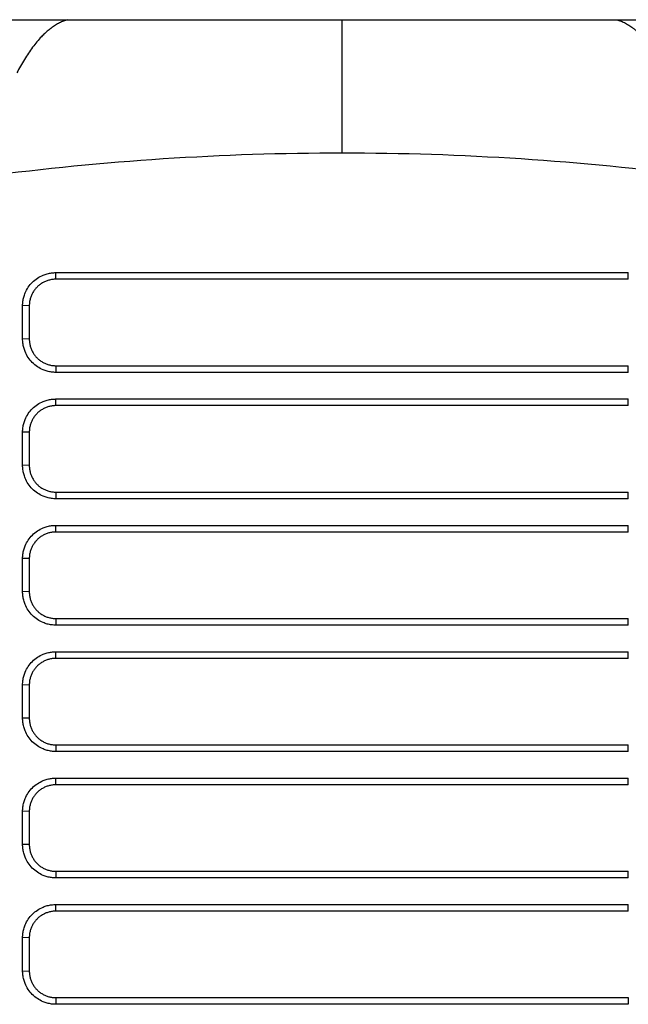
# Model space of a CAD drawing. Header units: millimetres. Extents: x 87 to 936, y -49 to 894.
# Tile 82 of 107: x 568 to 614, y 748 to 822. Entities that reach past the tile are written whole.
import ezdxf

# ---------------------------------------------------------------- set-up
doc = ezdxf.new("R2010")
doc.units = ezdxf.units.MM

msp = doc.modelspace()

# ---------------------------------------------------------------- linework, layer by layer
at = {"color": 7, "linetype": 'Continuous', "lineweight": 25}
for p, q in [((563.696, 821.57), (572.081, 821.57)), ((572.081, 821.57), (592.703, 821.57)), ((592.703, 821.57), (613.325, 821.57)), ((613.325, 821.57), (621.71, 821.57)), ((571.203, 802.572), (614.203, 802.572)), ((571.203, 802.072), (571.203, 802.572)), ((614.203, 802.072), (614.203, 802.572)), ((614.203, 802.072), (571.203, 802.072)), ((568.703, 797.593), (568.703, 800.089)), ((569.203, 800.072), (568.703, 800.089)), ((569.203, 800.072), (569.203, 797.576)), ((569.203, 797.576), (568.703, 797.593)), ((571.203, 795.576), (571.203, 795.076)), ((571.203, 795.576), (614.203, 795.576)), ((614.203, 795.076), (614.203, 795.576)), ((614.203, 795.076), (571.203, 795.076)), ((571.203, 793.077), (614.203, 793.077)), ((571.203, 792.578), (571.203, 793.077)), ((614.203, 792.578), (614.203, 793.077)), ((614.203, 792.578), (571.203, 792.578)), ((568.703, 788.099), (568.703, 790.595)), ((569.203, 790.578), (568.703, 790.595)), ((569.203, 790.578), (569.203, 788.082)), ((569.203, 788.082), (568.703, 788.099)), ((571.203, 786.082), (614.203, 786.082)), ((571.203, 786.082), (571.203, 785.582)), ((614.203, 785.582), (571.203, 785.582)), ((614.203, 785.582), (614.203, 786.082)), ((571.203, 783.583), (614.203, 783.583)), ((571.203, 783.084), (571.203, 783.583)), ((614.203, 783.084), (614.203, 783.583)), ((614.203, 783.084), (571.203, 783.084)), ((568.703, 778.605), (568.703, 781.101)), ((569.203, 781.084), (568.703, 781.101)), ((569.203, 781.084), (569.203, 778.588)), ((569.203, 778.588), (568.703, 778.605)), ((571.203, 776.588), (571.203, 776.088)), ((571.203, 776.588), (614.203, 776.588)), ((614.203, 776.088), (571.203, 776.088)), ((614.203, 776.088), (614.203, 776.588)), ((571.203, 774.089), (614.203, 774.089)), ((571.203, 773.589), (571.203, 774.089)), ((614.203, 773.589), (614.203, 774.089)), ((614.203, 773.589), (571.203, 773.589)), ((568.703, 769.111), (568.703, 771.607)), ((569.203, 771.589), (568.703, 771.607)), ((569.203, 771.589), (569.203, 769.093)), ((569.203, 769.093), (568.703, 769.111)), ((571.203, 767.093), (614.203, 767.093)), ((571.203, 767.093), (571.203, 766.594)), ((614.203, 766.594), (614.203, 767.093)), ((614.203, 766.594), (571.203, 766.594)), ((571.203, 764.595), (614.203, 764.595)), ((571.203, 764.095), (571.203, 764.595)), ((614.203, 764.095), (571.203, 764.095)), ((614.203, 764.095), (614.203, 764.595)), ((568.703, 759.617), (568.703, 762.113)), ((569.203, 762.095), (568.703, 762.113)), ((569.203, 762.095), (569.203, 759.599)), ((569.203, 759.599), (568.703, 759.617)), ((571.203, 757.599), (571.203, 757.099)), ((571.203, 757.599), (614.203, 757.599)), ((614.203, 757.099), (614.203, 757.599)), ((614.203, 757.099), (571.203, 757.099)), ((571.203, 755.101), (614.203, 755.101)), ((571.203, 754.601), (571.203, 755.101)), ((614.203, 754.601), (571.203, 754.601)), ((614.203, 754.601), (614.203, 755.101)), ((568.703, 750.122), (568.703, 752.618)), ((569.203, 752.601), (568.703, 752.618)), ((569.203, 752.601), (569.203, 750.105)), ((568.703, 750.122), (569.203, 750.105)), ((571.203, 748.105), (614.203, 748.105)), ((571.203, 748.105), (571.203, 747.605)), ((614.203, 748.105), (614.203, 747.605)), ((614.203, 747.605), (571.203, 747.605))]:
    msp.add_line(p, q, dxfattribs=at)
for points, knots in [([(572.081, 821.57), (572.028, 821.555), (571.923, 821.524), (571.766, 821.466), (571.613, 821.401), (571.462, 821.329), (571.315, 821.249), (571.17, 821.163), (571.028, 821.071), (570.889, 820.973), (570.753, 820.87), (570.62, 820.762), (570.49, 820.649), (570.363, 820.533), (570.239, 820.413), (570.044, 820.213), (569.781, 819.919), (569.454, 819.507), (569.138, 819.064), (568.835, 818.592), (568.544, 818.099), (568.356, 817.745), (568.263, 817.57)], [0, 0, 0, 0, 0.040135, 0.079598, 0.118389, 0.15651, 0.193962, 0.230745, 0.266861, 0.302311, 0.337095, 0.371213, 0.404668, 0.437459, 0.469587, 0.501052, 0.589625, 0.676028, 0.760265, 0.842337, 0.922247, 1, 1, 1, 1]), ([(613.325, 821.57), (613.38, 821.554), (613.491, 821.521), (613.657, 821.459), (613.823, 821.388), (613.988, 821.307), (614.152, 821.215), (614.316, 821.113), (614.48, 821.001), (614.642, 820.879), (614.805, 820.747), (614.967, 820.604), (615.128, 820.452), (615.328, 820.25), (615.564, 819.989), (615.836, 819.657), (616.105, 819.297), (616.37, 818.909), (616.631, 818.492), (616.89, 818.049), (617.059, 817.73), (617.143, 817.57)], [0, 0, 0, 0, 0.041946, 0.083821, 0.125636, 0.167402, 0.20913, 0.250829, 0.292511, 0.334188, 0.375869, 0.417565, 0.459288, 0.501049, 0.572957, 0.644561, 0.715916, 0.78708, 0.85811, 0.929064, 1, 1, 1, 1]), ([(568.703, 800.089), (568.704, 800.144), (568.706, 800.253), (568.723, 800.415), (568.749, 800.575), (568.787, 800.734), (568.835, 800.889), (568.931, 801.143), (569.112, 801.481), (569.427, 801.858), (569.808, 802.17), (570.195, 802.373), (570.555, 802.494), (570.876, 802.56), (571.094, 802.568), (571.203, 802.572)], [0, 0, 0, 0, 0.041979, 0.083602, 0.125051, 0.166511, 0.208165, 0.250194, 0.374984, 0.50004, 0.624827, 0.749879, 0.833328, 0.916227, 1, 1, 1, 1]), ([(571.203, 802.072), (571.157, 802.071), (571.066, 802.069), (570.93, 802.055), (570.797, 802.032), (570.666, 802), (570.539, 801.96), (570.417, 801.912), (570.298, 801.857), (570.185, 801.795), (570.076, 801.726), (569.973, 801.651), (569.876, 801.57), (569.756, 801.457), (569.618, 801.3), (569.475, 801.09), (569.358, 800.859), (569.271, 800.61), (569.214, 800.345), (569.207, 800.164), (569.203, 800.072)], [0, 0, 0, 0, 0.043785, 0.087203, 0.130252, 0.172935, 0.21525, 0.257197, 0.298778, 0.339992, 0.380839, 0.421319, 0.461433, 0.501181, 0.57989, 0.66037, 0.742619, 0.82664, 0.912434, 1, 1, 1, 1]), ([(571.203, 795.076), (571.148, 795.077), (571.038, 795.079), (570.875, 795.096), (570.713, 795.123), (570.554, 795.16), (570.397, 795.209), (570.141, 795.306), (569.801, 795.489), (569.421, 795.805), (569.108, 796.189), (568.903, 796.579), (568.781, 796.942), (568.715, 797.265), (568.707, 797.483), (568.703, 797.593)], [0, 0, 0, 0, 0.04198, 0.083602, 0.125051, 0.166509, 0.208163, 0.250194, 0.374966, 0.500038, 0.624822, 0.749876, 0.833334, 0.916235, 1, 1, 1, 1]), ([(569.203, 797.576), (569.204, 797.53), (569.206, 797.438), (569.221, 797.301), (569.244, 797.167), (569.276, 797.036), (569.316, 796.909), (569.364, 796.786), (569.419, 796.668), (569.482, 796.555), (569.551, 796.447), (569.625, 796.345), (569.705, 796.249), (569.819, 796.128), (569.977, 795.989), (570.189, 795.846), (570.421, 795.729), (570.67, 795.643), (570.933, 795.587), (571.112, 795.579), (571.203, 795.576)], [0, 0, 0, 0, 0.0441995, 0.0879579, 0.1312754, 0.1741521, 0.216588, 0.2585833, 0.3001382, 0.3412527, 0.3819269, 0.4221611, 0.4619553, 0.5013097, 0.5811204, 0.6622514, 0.7447038, 0.8284786, 0.913577, 1, 1, 1, 1]), ([(568.703, 790.595), (568.704, 790.65), (568.706, 790.759), (568.723, 790.921), (568.749, 791.081), (568.787, 791.239), (568.835, 791.395), (568.931, 791.649), (569.112, 791.987), (569.427, 792.364), (569.808, 792.675), (570.195, 792.879), (570.555, 793), (570.876, 793.066), (571.094, 793.073), (571.203, 793.077)], [0, 0, 0, 0, 0.041979, 0.083602, 0.125051, 0.166511, 0.208165, 0.250194, 0.374984, 0.50004, 0.624827, 0.749879, 0.833328, 0.916227, 1, 1, 1, 1]), ([(571.203, 792.578), (571.157, 792.577), (571.066, 792.575), (570.93, 792.561), (570.797, 792.538), (570.666, 792.506), (570.539, 792.466), (570.417, 792.418), (570.298, 792.363), (570.185, 792.301), (570.076, 792.232), (569.973, 792.157), (569.876, 792.076), (569.756, 791.962), (569.618, 791.806), (569.475, 791.596), (569.358, 791.365), (569.271, 791.115), (569.214, 790.851), (569.207, 790.669), (569.203, 790.578)], [0, 0, 0, 0, 0.043785, 0.087203, 0.130252, 0.172935, 0.21525, 0.257197, 0.298778, 0.339992, 0.380839, 0.421319, 0.461433, 0.501181, 0.57989, 0.66037, 0.742619, 0.82664, 0.912434, 1, 1, 1, 1]), ([(571.203, 785.582), (571.148, 785.583), (571.038, 785.585), (570.875, 785.602), (570.713, 785.629), (570.554, 785.666), (570.397, 785.715), (570.141, 785.812), (569.801, 785.994), (569.421, 786.311), (569.108, 786.695), (568.903, 787.084), (568.781, 787.447), (568.715, 787.77), (568.707, 787.989), (568.703, 788.099)], [0, 0, 0, 0, 0.04198, 0.083602, 0.125051, 0.166509, 0.208163, 0.250194, 0.374966, 0.500038, 0.624822, 0.749876, 0.833334, 0.916235, 1, 1, 1, 1]), ([(569.203, 788.082), (569.204, 788.035), (569.206, 787.943), (569.221, 787.807), (569.244, 787.673), (569.276, 787.542), (569.316, 787.415), (569.364, 787.292), (569.419, 787.174), (569.482, 787.061), (569.551, 786.953), (569.625, 786.851), (569.705, 786.755), (569.819, 786.633), (569.977, 786.495), (570.189, 786.352), (570.421, 786.235), (570.67, 786.148), (570.933, 786.092), (571.112, 786.085), (571.203, 786.082)], [0, 0, 0, 0, 0.044199, 0.087958, 0.131275, 0.174152, 0.216588, 0.258583, 0.300138, 0.341253, 0.381927, 0.422161, 0.461955, 0.50131, 0.58112, 0.662251, 0.744704, 0.828479, 0.913577, 1, 1, 1, 1]), ([(568.703, 781.101), (568.704, 781.156), (568.706, 781.265), (568.723, 781.427), (568.749, 781.587), (568.787, 781.745), (568.835, 781.901), (568.931, 782.155), (569.112, 782.493), (569.427, 782.87), (569.808, 783.181), (570.195, 783.385), (570.555, 783.506), (570.876, 783.571), (571.094, 783.579), (571.203, 783.583)], [0, 0, 0, 0, 0.041979, 0.083602, 0.125051, 0.166511, 0.208165, 0.250194, 0.374984, 0.50004, 0.624827, 0.749879, 0.833328, 0.916227, 1, 1, 1, 1]), ([(571.203, 783.084), (571.157, 783.083), (571.066, 783.081), (570.93, 783.066), (570.797, 783.043), (570.666, 783.012), (570.539, 782.972), (570.417, 782.924), (570.298, 782.869), (570.185, 782.806), (570.076, 782.738), (569.973, 782.663), (569.876, 782.582), (569.756, 782.468), (569.618, 782.311), (569.475, 782.102), (569.358, 781.871), (569.271, 781.621), (569.214, 781.357), (569.207, 781.175), (569.203, 781.084)], [0, 0, 0, 0, 0.043785, 0.087203, 0.130252, 0.172935, 0.21525, 0.257197, 0.298778, 0.339992, 0.380839, 0.421319, 0.461433, 0.501181, 0.579889, 0.660367, 0.742616, 0.826637, 0.912432, 1, 1, 1, 1]), ([(571.203, 776.088), (571.148, 776.089), (571.038, 776.091), (570.875, 776.108), (570.713, 776.134), (570.554, 776.172), (570.397, 776.22), (570.141, 776.318), (569.801, 776.5), (569.421, 776.817), (569.108, 777.2), (568.903, 777.59), (568.781, 777.953), (568.715, 778.276), (568.707, 778.495), (568.703, 778.605)], [0, 0, 0, 0, 0.04198, 0.083602, 0.125051, 0.166509, 0.208163, 0.250194, 0.374966, 0.500038, 0.624822, 0.749876, 0.833334, 0.916235, 1, 1, 1, 1]), ([(569.203, 778.588), (569.204, 778.541), (569.206, 778.449), (569.221, 778.313), (569.244, 778.178), (569.276, 778.048), (569.316, 777.921), (569.364, 777.798), (569.419, 777.679), (569.482, 777.566), (569.551, 777.459), (569.625, 777.356), (569.705, 777.26), (569.819, 777.139), (569.977, 777), (570.189, 776.857), (570.421, 776.74), (570.67, 776.654), (570.933, 776.598), (571.112, 776.591), (571.203, 776.588)], [0, 0, 0, 0, 0.044199, 0.087958, 0.131275, 0.174152, 0.216588, 0.258583, 0.300138, 0.341253, 0.381927, 0.422161, 0.461955, 0.50131, 0.58112, 0.662251, 0.744704, 0.828479, 0.913577, 1, 1, 1, 1]), ([(568.703, 771.607), (568.704, 771.661), (568.706, 771.77), (568.723, 771.933), (568.749, 772.093), (568.787, 772.251), (568.835, 772.407), (568.931, 772.661), (569.112, 772.998), (569.427, 773.376), (569.808, 773.687), (570.195, 773.891), (570.555, 774.012), (570.876, 774.077), (571.094, 774.085), (571.203, 774.089)], [0, 0, 0, 0, 0.041979, 0.083602, 0.125051, 0.166511, 0.208165, 0.250194, 0.374984, 0.50004, 0.624827, 0.749879, 0.833328, 0.916227, 1, 1, 1, 1]), ([(571.203, 773.589), (571.157, 773.588), (571.066, 773.587), (570.93, 773.572), (570.797, 773.549), (570.666, 773.518), (570.539, 773.478), (570.417, 773.43), (570.298, 773.375), (570.185, 773.312), (570.076, 773.243), (569.973, 773.168), (569.876, 773.088), (569.756, 772.974), (569.618, 772.817), (569.475, 772.608), (569.358, 772.377), (569.271, 772.127), (569.214, 771.863), (569.207, 771.681), (569.203, 771.589)], [0, 0, 0, 0, 0.043785, 0.087203, 0.130252, 0.172935, 0.21525, 0.257197, 0.298778, 0.339992, 0.380839, 0.421319, 0.461433, 0.501181, 0.579889, 0.660367, 0.742616, 0.826637, 0.912432, 1, 1, 1, 1]), ([(571.203, 766.594), (571.148, 766.595), (571.038, 766.597), (570.875, 766.613), (570.713, 766.64), (570.554, 766.678), (570.397, 766.726), (570.141, 766.824), (569.801, 767.006), (569.421, 767.323), (569.108, 767.706), (568.903, 768.096), (568.781, 768.459), (568.715, 768.782), (568.707, 769.001), (568.703, 769.111)], [0, 0, 0, 0, 0.04198, 0.083602, 0.125051, 0.166509, 0.208163, 0.250194, 0.374966, 0.500038, 0.624822, 0.749876, 0.833334, 0.916235, 1, 1, 1, 1]), ([(569.203, 769.093), (569.204, 769.047), (569.206, 768.955), (569.221, 768.818), (569.244, 768.684), (569.276, 768.553), (569.316, 768.426), (569.364, 768.303), (569.419, 768.185), (569.482, 768.072), (569.551, 767.964), (569.625, 767.862), (569.705, 767.766), (569.819, 767.645), (569.977, 767.506), (570.189, 767.363), (570.421, 767.246), (570.67, 767.16), (570.933, 767.104), (571.112, 767.097), (571.203, 767.093)], [0, 0, 0, 0, 0.044199, 0.087958, 0.131275, 0.174152, 0.216588, 0.258583, 0.300138, 0.341253, 0.381927, 0.422161, 0.461955, 0.50131, 0.58112, 0.662251, 0.744704, 0.828479, 0.913577, 1, 1, 1, 1]), ([(568.703, 762.113), (568.704, 762.167), (568.706, 762.276), (568.723, 762.438), (568.749, 762.599), (568.787, 762.757), (568.835, 762.913), (568.931, 763.167), (569.112, 763.504), (569.427, 763.882), (569.808, 764.193), (570.195, 764.396), (570.555, 764.518), (570.876, 764.583), (571.094, 764.591), (571.203, 764.595)], [0, 0, 0, 0, 0.041979, 0.083602, 0.125051, 0.166511, 0.208165, 0.250194, 0.374984, 0.50004, 0.624827, 0.749879, 0.833328, 0.916227, 1, 1, 1, 1]), ([(571.203, 764.095), (571.157, 764.094), (571.066, 764.092), (570.93, 764.078), (570.797, 764.055), (570.666, 764.023), (570.539, 763.983), (570.417, 763.936), (570.298, 763.88), (570.185, 763.818), (570.076, 763.749), (569.973, 763.674), (569.876, 763.594), (569.756, 763.48), (569.618, 763.323), (569.475, 763.113), (569.358, 762.882), (569.271, 762.633), (569.214, 762.368), (569.207, 762.187), (569.203, 762.095)], [0, 0, 0, 0, 0.043785, 0.087203, 0.130252, 0.172935, 0.21525, 0.257197, 0.298778, 0.339992, 0.380839, 0.421319, 0.461433, 0.501181, 0.579889, 0.660367, 0.742616, 0.826637, 0.912432, 1, 1, 1, 1]), ([(571.203, 757.099), (571.148, 757.1), (571.038, 757.103), (570.875, 757.119), (570.713, 757.146), (570.554, 757.184), (570.397, 757.232), (570.141, 757.329), (569.801, 757.512), (569.421, 757.829), (569.108, 758.212), (568.903, 758.602), (568.781, 758.965), (568.715, 759.288), (568.707, 759.507), (568.703, 759.617)], [0, 0, 0, 0, 0.04198, 0.083602, 0.125051, 0.166509, 0.208163, 0.250194, 0.374966, 0.500038, 0.624822, 0.749876, 0.833334, 0.916235, 1, 1, 1, 1]), ([(569.203, 759.599), (569.204, 759.553), (569.206, 759.461), (569.221, 759.324), (569.244, 759.19), (569.276, 759.059), (569.316, 758.932), (569.364, 758.809), (569.419, 758.691), (569.482, 758.578), (569.551, 758.47), (569.625, 758.368), (569.705, 758.272), (569.819, 758.151), (569.977, 758.012), (570.189, 757.869), (570.421, 757.752), (570.67, 757.666), (570.933, 757.61), (571.112, 757.603), (571.203, 757.599)], [0, 0, 0, 0, 0.044199, 0.087958, 0.131275, 0.174152, 0.216588, 0.258583, 0.300138, 0.341253, 0.381927, 0.422161, 0.461955, 0.50131, 0.58112, 0.662251, 0.744704, 0.828479, 0.913577, 1, 1, 1, 1]), ([(568.703, 752.618), (568.704, 752.673), (568.706, 752.782), (568.723, 752.944), (568.749, 753.104), (568.787, 753.262), (568.835, 753.418), (568.931, 753.672), (569.112, 754.01), (569.427, 754.387), (569.808, 754.698), (570.195, 754.902), (570.555, 755.023), (570.876, 755.089), (571.094, 755.097), (571.203, 755.101)], [0, 0, 0, 0, 0.041983, 0.083609, 0.125059, 0.166517, 0.208169, 0.250194, 0.374988, 0.50004, 0.624819, 0.749879, 0.833329, 0.916228, 1, 1, 1, 1]), ([(571.203, 754.601), (571.157, 754.6), (571.066, 754.598), (570.93, 754.584), (570.796, 754.561), (570.666, 754.529), (570.539, 754.489), (570.416, 754.441), (570.298, 754.386), (570.184, 754.324), (570.076, 754.255), (569.973, 754.18), (569.876, 754.099), (569.756, 753.985), (569.618, 753.829), (569.475, 753.619), (569.358, 753.388), (569.271, 753.139), (569.214, 752.874), (569.207, 752.693), (569.203, 752.601)], [0, 0, 0, 0, 0.043818, 0.087262, 0.130333, 0.17303, 0.215354, 0.257305, 0.298882, 0.340087, 0.380919, 0.421379, 0.461466, 0.501181, 0.579824, 0.660263, 0.7425, 0.826534, 0.912367, 1, 1, 1, 1]), ([(571.203, 747.605), (571.148, 747.606), (571.038, 747.608), (570.875, 747.625), (570.713, 747.652), (570.554, 747.689), (570.397, 747.738), (570.141, 747.835), (569.801, 748.018), (569.421, 748.334), (569.108, 748.718), (568.903, 749.108), (568.781, 749.471), (568.715, 749.794), (568.707, 750.012), (568.703, 750.122)], [0, 0, 0, 0, 0.041978, 0.083599, 0.125047, 0.166506, 0.208161, 0.250194, 0.374967, 0.500038, 0.624813, 0.749876, 0.833339, 0.91624, 1, 1, 1, 1]), ([(569.203, 750.105), (569.204, 750.059), (569.206, 749.967), (569.221, 749.83), (569.244, 749.696), (569.276, 749.565), (569.316, 749.438), (569.364, 749.315), (569.42, 749.197), (569.482, 749.084), (569.551, 748.976), (569.625, 748.874), (569.705, 748.778), (569.819, 748.657), (569.977, 748.518), (570.189, 748.375), (570.421, 748.258), (570.67, 748.172), (570.933, 748.115), (571.112, 748.108), (571.203, 748.105)], [0, 0, 0, 0, 0.044222, 0.087998, 0.13133, 0.174217, 0.216659, 0.258656, 0.300209, 0.341317, 0.381982, 0.422202, 0.461978, 0.50131, 0.581118, 0.662247, 0.744698, 0.828473, 0.913574, 1, 1, 1, 1])]:
    msp.add_open_spline(points, degree=3, knots=knots, dxfattribs=at)
for points in [[(592.703, 811.57), (592.703, 814.534), (592.703, 819.332), (592.703, 821.327), (592.703, 821.57)], [(565.875, 809.819), (574.767, 810.984), (583.735, 811.57), (592.703, 811.57)], [(592.703, 811.57), (601.671, 811.57), (610.639, 810.984), (619.531, 809.819)]]:
    msp.add_open_spline(points, degree=3, dxfattribs=at)

doc.saveas('drawing.dxf')
